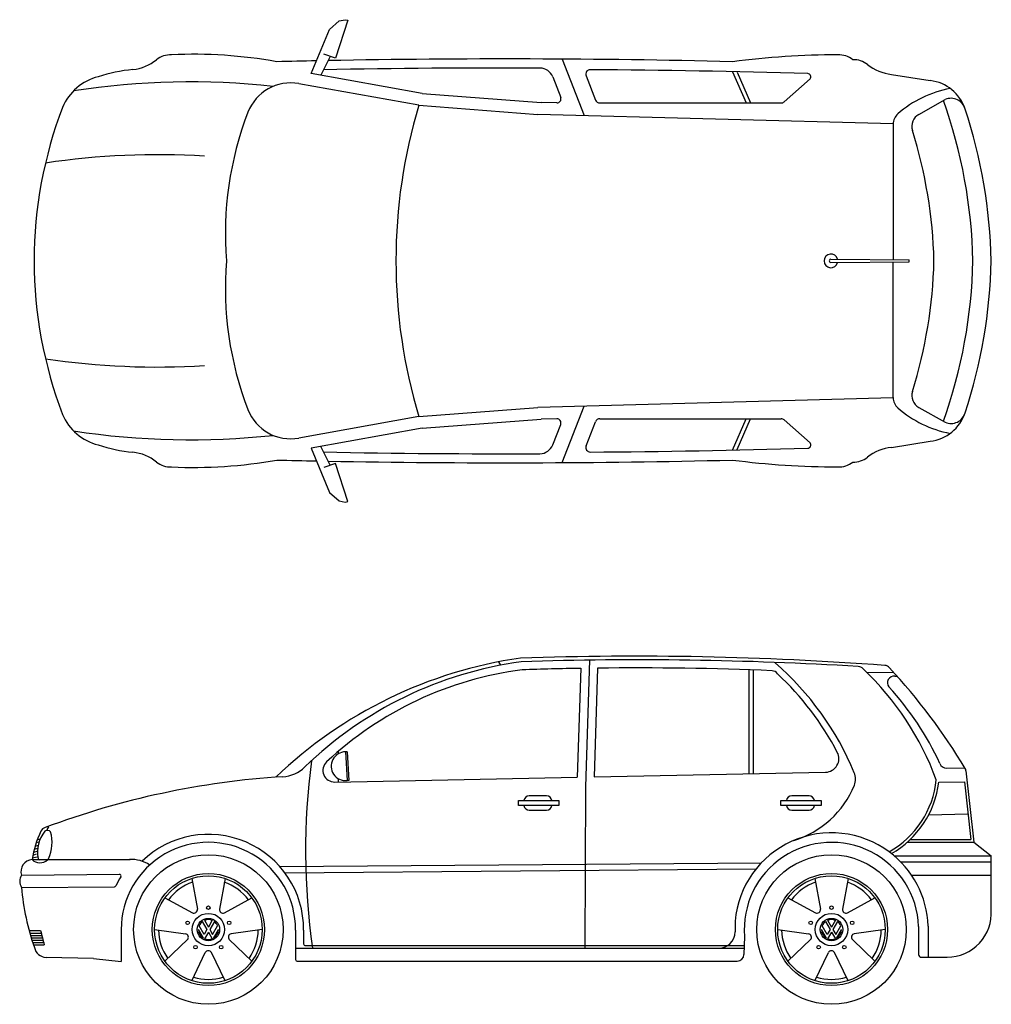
# Model space of a CAD drawing. Extents: x 149 to 250, y -977 to -912.
# Tile 53 of 156: x 217.68 to 221.85, y -965.87 to -961.64. Entities that reach past the tile are written whole.
import ezdxf

# ---------------------------------------------------------------- set-up
doc = ezdxf.new("R2010")
doc.units = 0
doc.header["$MEASUREMENT"] = 0
doc.layers.get('0').update_dxf_attribs({"linetype": 'CONTINUOUS'})
doc.layers.add('MUROS', color=7, linetype='CONTINUOUS')

# ---------------------------------------------------------------- blocks, each defined once
blk = doc.blocks.new('RODA')
at = {"layer": 'MUROS'}
for p, q in [((-0.1334, 0.4105), (-0.0885, 0.1639)), ((0.1334, 0.4105), (0.0885, 0.1639)), ((-0.3492, 0.2537), (-0.1285, 0.1348)), ((0.1285, 0.1348), (0.3492, 0.2537)), ((-0.4316, 0), (-0.1832, -0.0335)), ((-0.04, -0.0693), (-0.08, 0)), ((-0.0342, -0.0393), (-0.0742, 0.0299)), ((-0.0487, 0.0643), (-0.0115, 0)), ((-0.0115, 0), (-0.0342, -0.0393)), ((-0.0313, 0.0743), (0, 0.02)), ((0.0313, 0.0743), (0, 0.02)), ((0.0487, 0.0643), (0.0115, 0)), ((0.0115, 0), (0.0342, -0.0393)), ((0.0342, -0.0393), (0.0742, 0.0299)), ((0.04, -0.0693), (0.08, 0)), ((0.4316, 0), (0.1832, -0.0335)), ((0, -0.02), (-0.0313, -0.0743)), ((0, -0.02), (0.0313, -0.0743)), ((-0.1679, -0.0806), (-0.3492, -0.2537)), ((0.1679, -0.0806), (0.3492, -0.2537)), ((-0.1334, -0.4105), (-0.0247, -0.1846)), ((0.1334, -0.4105), (0.0247, -0.1846))]:
    blk.add_line(p, q, dxfattribs=at)
for centre, radius in [((0, 0), 0.6), ((0, 0), 0.45), ((0, 0), 0.4316), ((0, 0.1752), 0.0141), ((0, 0), 0.13), ((0, 0), 0.09), ((-0.1666, 0.0541), 0.0141), ((0.1666, 0.0541), 0.0141), ((-0.103, -0.1417), 0.0141), ((0.103, -0.1417), 0.0141)]:
    blk.add_circle(centre, radius, dxfattribs=at)
for centre, radius, start, end in [((0, 0), 0.4, 108.6114, 143.3886), ((0, 0), 0.4, 36.6114, 71.3886), ((-0.1165, 0.1604), 0.0283, 245.01253, 6.98747), ((0.1165, 0.1604), 0.0283, 173.01253, 294.98747), ((0, 0), 0.08, 67.18076, 112.81924), ((0, 0), 0.08, 180, 240), ((0, 0), 0.08, 127.18076, 158.02647), ((0, 0), 0.08, 300, 0), ((0, 0), 0.08, 21.97353, 52.81924), ((0, 0), 0.4, 180.6114, 215.3886), ((-0.1886, -0.0613), 0.0283, 317.01253, 78.98747), ((0, 0), 0.08, 247.18076, 292.81924), ((0.1886, -0.0613), 0.0283, 101.01253, 222.98747), ((0, 0), 0.4, 324.6114, 359.3886), ((0, -0.1983), 0.0283, 29.01253, 150.98747), ((0, 0), 0.4, 252.6114, 287.3886)]:
    blk.add_arc(centre, radius, start, end, dxfattribs=at)

msp = doc.modelspace()

# ---------------------------------------------------------------- linework, layer by layer
at = {"linetype": 'ByBlock'}
for p, q in [((219.01167, -961.68318), (219.05227, -961.64698)), ((219.08957, -961.64369), (219.0369, -961.80728)), ((219.05227, -961.64698), (219.0786, -961.6415)), ((219.0786, -961.6415), (219.08957, -961.64369)), ((218.93294, -961.87272), (219.01167, -961.68318)), ((219.01397, -961.79921), (218.97316, -961.87994)), ((219.0369, -961.80728), (218.98643, -961.78951)), ((220.0101, -961.8108), (220.10446, -962.05308)), ((220.74044, -961.86459), (220.7994, -961.99903)), ((219.40805, -961.95795), (218.93294, -961.87272)), ((219.96893, -961.88675), (220.00327, -961.97493)), ((220.11226, -961.88278), (220.15266, -961.98651)), ((220.76009, -961.86656), (220.81819, -961.99903)), ((220.9622, -961.99406), (221.07311, -961.89543)), ((221.42263, -961.87615), (221.58906, -961.90282)), ((219.39429, -962.00853), (218.87897, -961.91609)), ((219.40805, -961.95795), (219.919, -961.99726)), ((221.53993, -962.04779), (221.65365, -961.98399)), ((219.39429, -962.00853), (219.90524, -962.04783)), ((219.98633, -961.99903), (219.919, -961.99726)), ((220.17097, -961.99903), (220.94914, -961.99903)), ((221.42977, -962.08876), (219.90524, -962.04783)), ((221.42977, -962.09017), (221.42977, -962.67204)), ((221.16296, -962.66934), (221.49815, -962.67273)), ((221.16296, -962.68405), (221.49815, -962.68065)), ((221.42977, -963.26322), (221.42977, -962.68134)), ((221.49815, -962.68065), (221.49815, -962.67273)), ((221.42977, -963.26462), (219.90524, -963.30555)), ((220.0101, -963.54258), (220.10446, -963.30031)), ((219.39429, -963.34485), (219.90524, -963.30555)), ((221.53993, -963.30559), (221.65365, -963.3694)), ((219.39429, -963.34485), (218.87897, -963.4373)), ((219.40805, -963.39543), (219.919, -963.35613)), ((219.98633, -963.35436), (219.919, -963.35613)), ((219.96893, -963.46663), (220.00327, -963.37845)), ((220.11226, -963.4706), (220.15266, -963.36688)), ((220.17097, -963.35436), (220.94914, -963.35436)), ((220.74044, -963.48879), (220.7994, -963.35436)), ((220.76009, -963.48683), (220.81819, -963.35436)), ((220.9622, -963.35932), (221.07311, -963.45796)), ((219.40805, -963.39543), (218.93294, -963.48066)), ((221.42263, -963.47723), (221.58906, -963.45056)), ((218.93294, -963.48066), (219.01167, -963.67021)), ((219.01397, -963.55418), (218.97316, -963.47345)), ((219.0369, -963.54611), (218.98643, -963.56387)), ((219.08957, -963.70969), (219.0369, -963.54611)), ((219.01167, -963.67021), (219.05227, -963.7064)), ((219.05227, -963.7064), (219.0786, -963.71188)), ((219.0786, -963.71188), (219.08957, -963.70969))]:
    msp.add_line(p, q, dxfattribs=at)
for centre, radius, start, end in [((218.14632, -961.65984), 0.19652, 275.98946, 308.68707), ((218.32888, -961.88781), 0.09554, 87.47388, 128.68707), ((218.42857, -963.80841), 2.01831, 79.82583, 92.71137), ((219.76276, -1002.34885), 40.5388, 91.140833, 91.381942), ((219.76276, -1002.34885), 40.5388, 88.618058, 91.071177), ((221.19615, -965.32941), 3.53705, 90.06026, 97.40254), ((221.19665, -961.88781), 0.09554, 51.31293, 92.52612), ((221.26058, -961.90868), 0.09554, 51.31293, 92.52612), ((218.24269, -962.57836), 0.72705, 95.98946, 107.94687), ((219.76276, -1002.34885), 40.49994, 89.785739, 91.100277), ((219.914, -961.90815), 0.05896, 21.27913, 89.78574), ((220.13057, -961.87565), 0.01965, 89.61184, 201.27913), ((219.84834, -1003.53594), 41.68089, 88.329938, 89.611841), ((221.44314, -961.68071), 0.19652, 231.31293, 264.01054), ((218.07329, -962.10518), 0.22521, 104.03708, 157.20056), ((221.06265, -961.8865), 0.01376, 319.5223, 88.20634), ((221.56783, -962.08134), 0.17978, 18.28026, 83.21958), ((218.41398, -965.2128), 3.3041, 83.8263, 98.71945), ((218.84427, -962.10952), 0.19652, 79.82992, 158.94677), ((221.76718, -962.41071), 0.48356, 101.11593, 130.9804), ((219.98679, -961.98135), 0.01769, 268.49256, 21.27913), ((220.17097, -961.97938), 0.01965, 201.27913, 270), ((219.6038, -962.71965), 2.16879, 1.13495, 19.70197), ((221.67836, -962.04122), 0.06234, 15.1262, 113.3532), ((219.58134, -962.67669), 1.8378, 158.994, 180), ((221.61691, -962.67669), 2.32088, 163.26823, 180), ((220.94914, -961.97938), 0.01965, 270, 311.64533), ((219.63209, -962.72323), 2.21916, 1.20167, 18.34022), ((220.01297, -962.55939), 1.44881, 158.94677, 184.64415), ((221.48873, -962.09017), 0.05896, 130.9804, 180), ((221.56878, -962.09921), 0.05896, 119.29402, 197.29416), ((219.5655, -962.72648), 2.04023, 1.3982, 17.38909), ((218.27564, -965.52519), 3.3041, 86.54404, 98.41367), ((221.16296, -962.67669), 0.02969, 13.76028, 346.23972), ((219.58134, -962.67669), 1.8378, 180, 201.006), ((220.01297, -962.794), 1.44881, 175.35585, 201.05323), ((221.61691, -962.67669), 2.32088, 180, 196.73177), ((221.16296, -962.67669), 0.00735, 90, 270), ((219.5655, -962.62691), 2.04023, 342.61091, 358.6018), ((219.6038, -962.63373), 2.16879, 340.29803, 358.86505), ((219.63209, -962.63015), 2.21916, 341.65978, 358.79833), ((218.27564, -959.82819), 3.3041, 261.58633, 273.45596), ((221.56878, -963.25418), 0.05896, 162.70584, 240.70598), ((221.48873, -963.26322), 0.05896, 180, 229.0196), ((218.07329, -963.24821), 0.22521, 202.79944, 255.96292), ((218.84427, -963.24387), 0.19652, 201.05323, 280.17008), ((221.76718, -962.94267), 0.48356, 229.0196, 258.88407), ((221.56783, -963.27204), 0.17978, 276.78042, 341.71974), ((221.67836, -963.31217), 0.06234, 246.6468, 344.8738), ((219.98679, -963.37204), 0.01769, 338.72087, 91.50744), ((220.17097, -963.37401), 0.01965, 90, 158.72087), ((220.94914, -963.37401), 0.01965, 48.35467, 90), ((218.41398, -960.14059), 3.3041, 261.28055, 276.1737), ((218.24269, -962.77502), 0.72705, 252.05313, 264.01054), ((219.914, -963.44524), 0.05896, 270.21426, 338.72087), ((220.13057, -963.47773), 0.01965, 158.72087, 270.38816), ((221.06265, -963.46689), 0.01376, 271.79366, 40.4777), ((218.14632, -963.69355), 0.19652, 51.31293, 84.01054), ((219.76276, -923.00453), 40.49994, 268.899723, 270.214261), ((219.84834, -921.81745), 41.68089, 270.388159, 271.670062), ((221.44314, -963.67268), 0.19652, 95.98946, 128.68707), ((218.32888, -963.46557), 0.09554, 231.31293, 272.52612), ((218.42857, -961.54497), 2.01831, 267.28863, 280.17417), ((219.76276, -923.00453), 40.5388, 268.618058, 268.859167), ((219.76276, -923.00453), 40.5388, 268.928823, 271.381942), ((221.19615, -960.02398), 3.53705, 262.59746, 269.93974), ((221.19665, -963.46557), 0.09554, 267.47388, 308.68707), ((221.26058, -963.4447), 0.09554, 267.47388, 308.68707)]:
    msp.add_arc(centre, radius, start, end, dxfattribs=at)
at = {"layer": 'MUROS'}
for p, q in [((219.73568, -964.39786), (219.74525, -964.41145)), ((220.12638, -964.39023), (220.10901, -964.93423)), ((220.08938, -964.42523), (220.07445, -964.89267)), ((220.16117, -964.42461), (220.14627, -964.89123)), ((220.81099, -964.43212), (220.81099, -964.87785)), ((220.8295, -964.43277), (220.8295, -964.87748)), ((221.31634, -964.44292), (221.42862, -964.44192)), ((221.43728, -964.45959), (221.44682, -964.45959)), ((219.0483, -964.78276), (219.0483, -964.79258)), ((219.08749, -964.7834), (219.07944, -964.78385)), ((219.07944, -964.78385), (219.0863, -964.90718)), ((219.08749, -964.7834), (219.09436, -964.90673)), ((221.65904, -964.85425), (221.73799, -964.85254)), ((221.74249, -964.865), (221.77623, -965.17239)), ((219.03391, -964.91361), (220.07445, -964.89267)), ((219.0483, -964.89877), (219.0483, -964.91332)), ((219.09436, -964.90673), (219.0863, -964.90718)), ((220.14627, -964.89123), (221.14014, -964.87123)), ((220.10901, -964.93423), (220.10748, -965.62697)), ((221.62543, -964.91463), (221.736, -964.91224)), ((221.736, -964.91224), (221.76329, -965.16079)), ((219.94257, -964.97286), (219.86831, -964.97286)), ((221.06899, -964.97286), (220.99473, -964.97286)), ((219.82205, -964.99338), (219.99484, -964.99338)), ((219.82205, -965.01466), (219.82205, -964.99338)), ((219.99484, -965.01466), (219.82205, -965.01466)), ((219.86831, -965.03443), (219.94257, -965.03443)), ((219.99484, -964.99338), (219.99484, -965.01466)), ((220.94847, -965.01466), (220.94847, -964.99338)), ((220.94847, -964.99338), (221.12126, -964.99338)), ((221.12126, -965.01466), (220.94847, -965.01466)), ((220.99473, -965.03443), (221.06899, -965.03443)), ((221.12126, -964.99338), (221.12126, -965.01466)), ((221.58223, -965.05392), (221.75115, -965.05026)), ((217.77097, -965.15815), (217.75696, -965.1618)), ((221.50238, -965.16079), (221.76329, -965.16079)), ((217.75846, -965.19892), (217.74384, -965.20273)), ((217.76071, -965.18634), (217.74716, -965.18987)), ((217.76509, -965.17167), (217.75225, -965.17502)), ((221.48981, -965.17239), (221.77623, -965.17239)), ((221.77623, -965.17239), (221.85077, -965.23007)), ((217.75638, -965.2354), (217.73533, -965.24092)), ((217.75234, -965.22376), (217.73776, -965.22829)), ((217.75481, -965.21115), (217.74059, -965.21556)), ((221.43376, -965.23007), (221.85077, -965.23007)), ((221.85077, -965.46267), (221.85077, -965.23007)), ((217.73433, -965.24672), (218.15544, -965.24672)), ((218.79812, -965.27684), (220.86506, -965.25991)), ((218.81959, -965.3034), (220.84146, -965.28684)), ((221.46145, -965.25581), (221.85077, -965.25581)), ((217.68909, -965.31266), (218.10922, -965.30922)), ((221.50872, -965.3135), (221.85077, -965.3135)), ((217.68909, -965.36614), (218.08805, -965.36287)), ((220.75167, -965.51005), (220.75167, -965.55697)), ((221.53933, -965.53314), (221.53933, -965.65411)), ((221.58015, -965.53165), (221.58015, -965.66571)), ((217.72526, -965.55147), (217.77149, -965.55147)), ((217.72756, -965.56156), (217.77386, -965.56156)), ((217.72994, -965.57165), (217.7763, -965.57165)), ((217.7324, -965.58173), (217.77884, -965.58173)), ((218.11692, -965.54675), (218.11692, -965.68392)), ((218.86562, -965.54875), (218.86562, -965.67537)), ((218.89993, -965.54887), (218.89993, -965.60849)), ((220.79207, -965.57676), (220.78952, -965.65408)), ((217.73496, -965.59182), (217.78145, -965.59182)), ((217.73759, -965.60191), (217.78416, -965.60191)), ((217.74032, -965.612), (217.78695, -965.612)), ((218.90565, -965.61536), (220.79111, -965.61536)), ((217.99791, -965.67108), (217.79451, -965.66642)), ((218.86562, -965.62697), (220.79042, -965.62697)), ((221.55093, -965.66571), (221.66234, -965.66571)), ((217.99791, -965.67108), (218.11692, -965.68392)), ((218.87261, -965.68237), (220.76052, -965.68237))]:
    msp.add_line(p, q, dxfattribs=at)
for centre, radius, start, end in [((220.10259, -966.27619), 1.91383, 98.17834, 133.71207), ((220.05827, -966.03863), 1.65659, 97.77371, 134.09068), ((220.32356, -978.83097), 14.45756, 85.755108, 91.955047), ((220.33733, -979.93099), 15.54187, 86.520883, 91.855143), ((220.03069, -965.93021), 1.51055, 97.35303, 133.0911), ((220.32379, -978.48499), 14.06132, 90.955253, 91.982418), ((220.32379, -978.48499), 14.06132, 87.609743, 90.662633), ((220.90907, -964.46489), 0.02901, 32.54321, 87.71471), ((220.07301, -965.37131), 1.29013, 22.68502, 48.75261), ((221.27871, -964.44671), 0.02901, 39.3632, 86.48646), ((220.44697, -965.33293), 1.24415, 20.1568, 46.64298), ((221.39162, -964.442), 0.02901, 38.77842, 85.88476), ((219.46766, -966.23043), 2.65574, 31.1861, 42.86422), ((220.07293, -965.37152), 1.2614, 27.64124, 46.98048), ((221.43392, -964.48783), 0.02844, 83.21528, 217.39157), ((220.45685, -965.37947), 1.29443, 24.91334, 42.49202), ((221.8949, -965.20876), 2.98638, 172.56451, 188.05002), ((219.07997, -964.84568), 0.06183, 90.4915, 275.87786), ((221.13898, -964.81323), 0.05801, 271.15269, 27.64124), ((218.80125, -964.74107), 0.15, 273.59994, 314.09068), ((219.0329, -964.86362), 0.05, 133.0911, 271.15269), ((221.65842, -964.82525), 0.02901, 197.96699, 271.24021), ((221.71365, -964.86816), 0.02901, 6.2649, 26.45929), ((221.71365, -964.86816), 0.02901, 6.2649, 26.45929), ((219.03293, -968.42356), 3.53977, 93.59994, 110.55135), ((221.19875, -964.90075), 0.07, 337.75046, 22.68502), ((221.21699, -964.8643), 0.39992, 299.25733, 354.27275), ((220.88369, -964.77186), 0.4104, 286.93997, 337.75046), ((221.21699, -964.8643), 0.41153, 299.95615, 352.97467), ((219.86831, -964.99583), 0.02297, 90, 173.88185), ((219.94257, -964.99583), 0.02297, 6.11815, 90), ((220.99473, -964.99583), 0.02297, 90, 173.88185), ((221.06899, -964.99583), 0.02297, 6.11815, 90), ((219.86831, -965.01146), 0.02297, 188.00532, 270), ((219.94257, -965.01146), 0.02297, 270, 351.99468), ((220.99473, -965.01146), 0.02297, 188.00532, 270), ((221.06899, -965.01146), 0.02297, 270, 351.99468), ((217.79987, -965.1375), 0.03, 108.58585, 154.3902), ((217.82737, -965.12495), 0.02879, 137.04109, 174.00677), ((218.1813, -965.32033), 0.45299, 154.3902, 170.64724), ((217.89499, -965.21329), 0.13754, 140.04977, 191.74454), ((217.80091, -965.13888), 0.01795, 41.77982, 129.26006), ((217.6487, -965.17174), 0.17155, 335.46956, 15.1464), ((218.49127, -965.54675), 0.40867, 359.70209, 134.12371), ((221.16522, -965.54675), 0.41518, 53.45343, 174.929), ((218.49127, -965.54675), 0.37435, 359.69285, 180), ((221.16522, -965.54675), 0.37435, 2.08317, 184.59872), ((217.77306, -965.23495), 0.01423, 206.47309, 240.34188), ((217.79255, -965.23569), 0.01423, 305.22907, 329.24607), ((221.16522, -965.54675), 0.4152, 2.08317, 53.45175), ((217.73731, -965.29726), 0.05063, 93.37436, 197.71774), ((217.76786, -965.21169), 0.04848, 226.25064, 312.72673), ((218.16373, -965.37924), 0.133, 55.34507, 94.85215), ((217.73241, -965.3394), 0.05091, 148.31631, 211.68369), ((218.49127, -965.54675), 0.43917, 148.88901, 154.67241), ((218.10928, -965.31621), 0.00699, 328.88901, 90.46933), ((218.73883, -965.27567), 1.05363, 184.92569, 199.31666), ((218.088, -965.35588), 0.00699, 270.46933, 334.67241), ((221.66013, -965.47471), 0.19102, 270.6628, 3.61352), ((219.04748, -965.25787), 1.30933, 192.958, 195.6919), ((220.68167, -965.55697), 0.07, 270, 0), ((217.79725, -965.61301), 0.05348, 191.98812, 267.05974), ((218.90693, -965.60849), 0.00699, 180, 270), ((220.76052, -965.65336), 0.02901, 270, 358.56692), ((221.55093, -965.65411), 0.0116, 180, 270), ((218.87261, -965.67537), 0.00699, 180, 270)]:
    msp.add_arc(centre, radius, start, end, dxfattribs=at)

# ---------------------------------------------------------------- block references
at = {"layer": 'MUROS', "xscale": 0.5347900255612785, "yscale": 0.5347900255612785, "zscale": 0.5347900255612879}
for p in [(218.49127, -965.54675), (221.16522, -965.54675)]:
    msp.add_blockref('RODA', p, dxfattribs=at)

doc.saveas('drawing.dxf')
